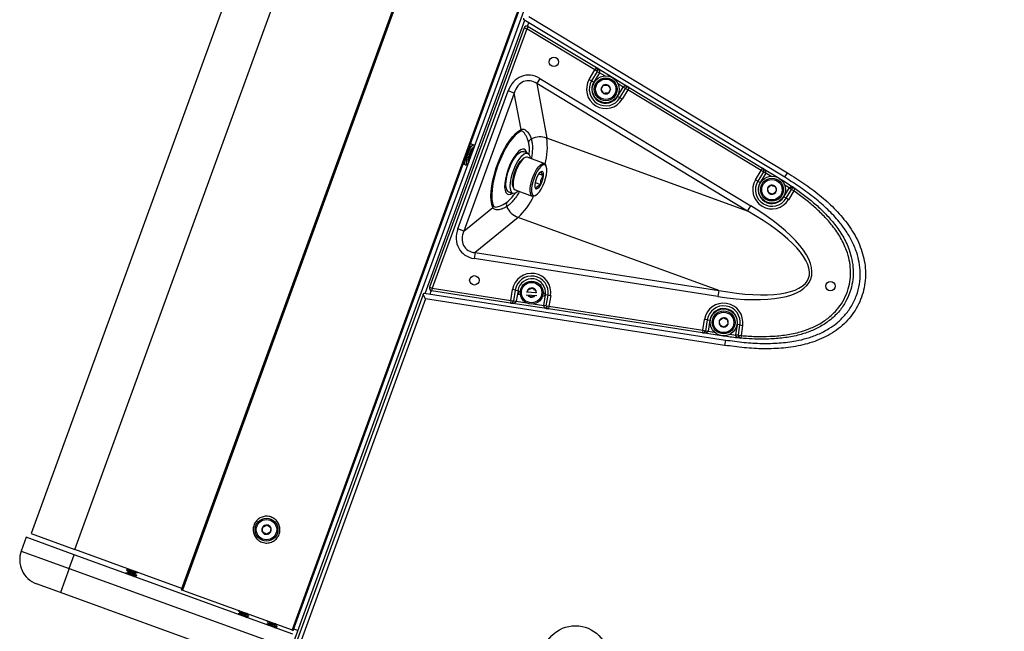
# Model space of a CAD drawing. Header units: inches. Extents: x 0.2 to 16.8, y 0.1 to 10.9.
# Tile 46 of 76: x 7.697 to 8.731, y 8.166 to 8.809. Entities that reach past the tile are written whole.
import ezdxf

# ---------------------------------------------------------------- set-up
doc = ezdxf.new("R2010")
doc.units = ezdxf.units.IN
doc.header["$MEASUREMENT"] = 0

msp = doc.modelspace()

# ---------------------------------------------------------------- linework, layer by layer
at = {"color": 7, "linetype": 'Continuous', "lineweight": 25}
for p, q in [((8.4435, 10.286), (7.7094, 8.269)), ((7.7552, 8.2523), (8.4893, 10.2693)), ((8.6022, 10.2298), (7.867, 8.21)), ((8.6034, 10.2293), (7.8682, 8.2096)), ((7.9824, 8.1475), (8.7307, 10.2035)), ((8.7185, 10.1874), (7.9833, 8.1677)), ((7.9845, 8.1673), (8.7197, 10.187)), ((8.1229, 8.5212), (8.2274, 8.8083)), ((8.2265, 8.8088), (8.2265, 8.8105)), ((8.5003, 8.6432), (8.2265, 8.8088)), ((8.2305, 8.8019), (8.2318, 8.8056)), ((8.2316, 8.8123), (8.5032, 8.648)), ((8.2268, 8.8003), (8.1276, 8.5277)), ((8.2295, 8.7993), (8.1303, 8.5267)), ((8.2268, 8.8003), (8.2295, 8.7993)), ((8.2309, 8.8017), (8.2295, 8.7993)), ((8.3012, 8.756), (8.2295, 8.7993)), ((8.2309, 8.8017), (8.3026, 8.7584)), ((8.2952, 8.7461), (8.3012, 8.756)), ((8.3036, 8.7545), (8.2976, 8.7447)), ((8.306, 8.7531), (8.3, 8.7432)), ((8.3026, 8.7584), (8.3012, 8.756)), ((8.3036, 8.7545), (8.3012, 8.756)), ((8.3026, 8.7584), (8.3371, 8.7375)), ((8.3036, 8.7545), (8.306, 8.7531)), ((8.3115, 8.7497), (8.306, 8.7531)), ((8.2432, 8.7471), (8.24, 8.7417)), ((8.4614, 8.6078), (8.24, 8.7417)), ((8.24, 8.7417), (8.2507, 8.6845)), ((8.2432, 8.7471), (8.4647, 8.6132)), ((8.2952, 8.7461), (8.2976, 8.7447)), ((8.2976, 8.7447), (8.3, 8.7432)), ((8.3309, 8.738), (8.3254, 8.7413)), ((8.1574, 8.5891), (8.2102, 8.734)), ((8.2165, 8.7317), (8.1637, 8.5868)), ((8.2165, 8.7317), (8.2102, 8.734)), ((8.2237, 8.6934), (8.2165, 8.7317)), ((8.3249, 8.7282), (8.3309, 8.738)), ((8.3273, 8.7267), (8.3333, 8.7365)), ((8.3357, 8.7351), (8.3297, 8.7253)), ((8.3333, 8.7365), (8.3309, 8.738)), ((8.3357, 8.7351), (8.3333, 8.7365)), ((8.3371, 8.7375), (8.3357, 8.7351)), ((8.4756, 8.6504), (8.3357, 8.7351)), ((8.3371, 8.7375), (8.477, 8.6529)), ((8.3273, 8.7267), (8.3249, 8.7282)), ((8.3297, 8.7253), (8.3273, 8.7267)), ((8.4614, 8.6078), (8.2507, 8.6845)), ((8.1718, 8.6779), (8.1715, 8.678)), ((8.1743, 8.677), (8.174, 8.6771)), ((8.2305, 8.6685), (8.226, 8.6702)), ((8.2274, 8.6638), (8.2262, 8.6632)), ((8.2479, 8.6577), (8.23, 8.6642)), ((8.1629, 8.6572), (8.1629, 8.6572)), ((8.1651, 8.6564), (8.1654, 8.6563)), ((8.2455, 8.6494), (8.2438, 8.6485)), ((8.2501, 8.6545), (8.2496, 8.6557)), ((8.4697, 8.6406), (8.4756, 8.6504)), ((8.478, 8.649), (8.4721, 8.6392)), ((8.477, 8.6529), (8.4756, 8.6504)), ((8.478, 8.649), (8.4756, 8.6504)), ((8.477, 8.6529), (8.4943, 8.6424)), ((8.478, 8.649), (8.4804, 8.6475)), ((8.2385, 8.6379), (8.2443, 8.6358)), ((8.2423, 8.6468), (8.2472, 8.645)), ((8.4697, 8.6406), (8.4721, 8.6392)), ((8.4721, 8.6392), (8.4745, 8.6377)), ((8.4804, 8.6475), (8.4745, 8.6377)), ((8.4859, 8.6442), (8.4804, 8.6475)), ((8.4942, 8.6422), (8.4943, 8.6424)), ((8.5003, 8.6432), (8.5032, 8.648)), ((8.2106, 8.6279), (8.2151, 8.6263)), ((8.2153, 8.6331), (8.2158, 8.6318)), ((8.2175, 8.6299), (8.2354, 8.6233)), ((8.4994, 8.6227), (8.505, 8.6319)), ((8.5051, 8.6322), (8.4995, 8.6358)), ((8.5018, 8.6212), (8.5074, 8.6305)), ((8.5098, 8.629), (8.5042, 8.6197)), ((8.5074, 8.6305), (8.505, 8.6319)), ((8.5075, 8.6306), (8.5051, 8.6322)), ((8.5098, 8.629), (8.5074, 8.6305)), ((8.5098, 8.629), (8.5114, 8.6313)), ((8.238, 8.6237), (8.2392, 8.6244)), ((8.5018, 8.6212), (8.4994, 8.6227)), ((8.5042, 8.6197), (8.5018, 8.6212)), ((8.1637, 8.5868), (8.1939, 8.6116)), ((8.4614, 8.6078), (8.4647, 8.6132)), ((8.2204, 8.601), (8.1753, 8.5641)), ((8.4311, 8.5244), (8.2204, 8.601)), ((8.1637, 8.5868), (8.1574, 8.5891)), ((8.1753, 8.5641), (8.1744, 8.5578)), ((8.4301, 8.5181), (8.1744, 8.5578)), ((8.1753, 8.5641), (8.4311, 8.5244)), ((8.1276, 8.5277), (8.1303, 8.5267)), ((8.1303, 8.5267), (8.1298, 8.5239)), ((8.1303, 8.5267), (8.213, 8.5138)), ((8.213, 8.5138), (8.2148, 8.5252)), ((8.2176, 8.5248), (8.2148, 8.5252)), ((8.2176, 8.5248), (8.2158, 8.5134)), ((8.2176, 8.5248), (8.2204, 8.5243)), ((8.2204, 8.5243), (8.2186, 8.513)), ((8.4311, 8.5244), (8.4301, 8.5181)), ((8.1208, 8.52), (7.9849, 8.1466)), ((8.1235, 8.5154), (7.9888, 8.1452)), ((8.1208, 8.52), (8.1219, 8.5214)), ((8.1235, 8.5154), (8.1208, 8.52)), ((8.1219, 8.5214), (8.4381, 8.4723)), ((8.4372, 8.4667), (8.1235, 8.5154)), ((8.1281, 8.5204), (8.1294, 8.524)), ((8.2126, 8.5111), (8.1298, 8.5239)), ((8.213, 8.5138), (8.2126, 8.5111)), ((8.213, 8.5138), (8.2158, 8.5134)), ((8.2207, 8.5231), (8.2205, 8.52)), ((8.223, 8.5198), (8.2205, 8.52)), ((8.2228, 8.5229), (8.2207, 8.5231)), ((8.2345, 8.519), (8.229, 8.5194)), ((8.2347, 8.5221), (8.2292, 8.5225)), ((8.24, 8.5186), (8.2345, 8.519)), ((8.2402, 8.5217), (8.2347, 8.5221)), ((8.2485, 8.518), (8.246, 8.5182)), ((8.2488, 8.5211), (8.2467, 8.5213)), ((8.2474, 8.5085), (8.2491, 8.5199)), ((8.2485, 8.518), (8.2488, 8.5211)), ((8.2519, 8.5194), (8.2491, 8.5199)), ((8.2501, 8.5081), (8.2519, 8.5194)), ((8.2519, 8.5194), (8.2547, 8.519)), ((8.2547, 8.519), (8.2529, 8.5077)), ((8.2525, 8.5049), (8.2126, 8.5111)), ((8.2158, 8.5134), (8.2186, 8.513)), ((8.2186, 8.513), (8.2297, 8.5113)), ((8.2363, 8.5102), (8.2474, 8.5085)), ((8.2501, 8.5081), (8.2474, 8.5085)), ((8.2501, 8.5081), (8.2529, 8.5077)), ((8.2529, 8.5077), (8.2525, 8.5049)), ((8.4141, 8.4798), (8.2525, 8.5049)), ((8.2529, 8.5077), (8.4145, 8.4826)), ((8.4145, 8.4826), (8.4162, 8.4939)), ((8.419, 8.4935), (8.4162, 8.4939)), ((8.419, 8.4935), (8.4173, 8.4821)), ((8.419, 8.4935), (8.4218, 8.493)), ((8.4218, 8.493), (8.42, 8.4817)), ((8.4489, 8.4779), (8.4506, 8.4886)), ((8.4533, 8.4881), (8.4506, 8.4886)), ((8.4517, 8.4774), (8.4533, 8.4881)), ((8.4533, 8.4881), (8.4561, 8.4877)), ((8.4561, 8.4877), (8.4545, 8.477)), ((8.4145, 8.4826), (8.4141, 8.4798)), ((8.434, 8.4767), (8.4141, 8.4798)), ((8.4145, 8.4826), (8.4173, 8.4821)), ((8.4173, 8.4821), (8.42, 8.4817)), ((8.42, 8.4817), (8.4264, 8.4807)), ((8.434, 8.4769), (8.434, 8.4767)), ((8.4426, 8.4784), (8.4489, 8.4775)), ((8.4517, 8.4774), (8.4489, 8.4779)), ((8.4517, 8.4773), (8.4489, 8.4775)), ((8.4517, 8.4774), (8.4545, 8.477)), ((8.4545, 8.477), (8.4542, 8.4742)), ((8.4381, 8.4723), (8.4372, 8.4667)), ((8.4409, 8.471), (8.4408, 8.4719)), ((7.7094, 8.269), (7.7552, 8.2523)), ((7.7044, 8.2651), (7.6991, 8.2506)), ((7.7547, 8.2468), (7.7044, 8.2651)), ((7.6991, 8.2506), (7.7494, 8.2323)), ((7.7494, 8.2323), (7.7547, 8.2468)), ((7.9841, 8.1633), (7.7547, 8.2468)), ((7.8675, 8.2114), (7.7552, 8.2523)), ((7.7494, 8.2323), (7.7403, 8.2071)), ((7.7494, 8.2323), (7.9789, 8.1488)), ((7.8085, 8.2272), (7.8085, 8.2272)), ((7.8099, 8.2309), (7.8097, 8.2304)), ((7.8113, 8.2285), (7.811, 8.2277)), ((7.8124, 8.2315), (7.8123, 8.2314)), ((7.8186, 8.2269), (7.8189, 8.2278)), ((7.82, 8.2246), (7.8202, 8.225)), ((7.7403, 8.2071), (7.7151, 8.2163)), ((7.8175, 8.2239), (7.8176, 8.2241)), ((7.9676, 8.1244), (7.7403, 8.2071)), ((7.867, 8.21), (7.8682, 8.2096)), ((7.8682, 8.2096), (7.9833, 8.1677)), ((7.926, 8.1844), (7.926, 8.1844)), ((7.9273, 8.1881), (7.9271, 8.1877)), ((7.9287, 8.1858), (7.9284, 8.1849)), ((7.9361, 8.1842), (7.9363, 8.1848)), ((7.9349, 8.1812), (7.935, 8.1813)), ((7.9375, 8.1818), (7.9376, 8.1823)), ((7.956, 8.1735), (7.956, 8.1735)), ((7.9574, 8.1772), (7.9572, 8.1768)), ((7.9588, 8.1749), (7.9585, 8.174)), ((7.9661, 8.1733), (7.9663, 8.1739)), ((7.965, 8.1702), (7.9651, 8.1704)), ((7.9675, 8.1709), (7.9677, 8.1714)), ((7.9833, 8.1677), (7.9845, 8.1673)), ((7.9895, 8.167), (7.985, 8.1686))]:
    msp.add_line(p, q, dxfattribs=at)
at = {"color": 7, "linetype": 'Continuous', "lineweight": 25, "flags": 128}
for points in [[(8.1939, 8.6116), (8.1928, 8.6147), (8.1921, 8.6187), (8.1919, 8.6233), (8.1921, 8.6285), (8.1928, 8.6342), (8.194, 8.6403), (8.1956, 8.6466), (8.1975, 8.653), (8.1998, 8.6593), (8.2024, 8.6655), (8.2053, 8.6714), (8.2083, 8.6768), (8.2114, 8.6816), (8.2146, 8.6857), (8.2178, 8.6891), (8.2208, 8.6917), (8.2237, 8.6934)], [(8.2235, 8.6918), (8.2206, 8.6901), (8.2174, 8.6874), (8.2142, 8.6838), (8.2109, 8.6794), (8.2077, 8.6742), (8.2047, 8.6685), (8.2019, 8.6624), (8.1993, 8.6559), (8.1971, 8.6494), (8.1954, 8.6428), (8.194, 8.6365), (8.1932, 8.6305), (8.1928, 8.625), (8.193, 8.6202), (8.1936, 8.6161), (8.1948, 8.6129)], [(8.227, 8.6728), (8.2251, 8.6729), (8.223, 8.672), (8.2208, 8.6702), (8.2184, 8.6676), (8.216, 8.6641), (8.2137, 8.6601), (8.2116, 8.6556), (8.2097, 8.6508), (8.2083, 8.6459), (8.2072, 8.6412), (8.2066, 8.6368), (8.2064, 8.6329), (8.2068, 8.6297), (8.2076, 8.6272), (8.2089, 8.6257), (8.2105, 8.6251), (8.2125, 8.6254), (8.2143, 8.6265)], [(8.208, 8.6322), (8.2077, 8.6355), (8.208, 8.6393), (8.2087, 8.6436), (8.2099, 8.6482), (8.2115, 8.6528), (8.2134, 8.6572), (8.2155, 8.6612), (8.2177, 8.6647), (8.22, 8.6674), (8.2222, 8.6693), (8.2242, 8.6702), (8.226, 8.6702), (8.226, 8.6702)], [(8.2125, 8.6306), (8.2122, 8.6338), (8.2125, 8.6377), (8.2132, 8.642), (8.2144, 8.6465), (8.2159, 8.6511), (8.2178, 8.6555), (8.22, 8.6596), (8.2222, 8.6631), (8.2245, 8.6658), (8.2267, 8.6677), (8.2287, 8.6686), (8.2304, 8.6685), (8.2318, 8.6675), (8.2328, 8.6655), (8.2332, 8.663)], [(8.2153, 8.6331), (8.2153, 8.6331), (8.2148, 8.6354), (8.2147, 8.6383), (8.2152, 8.6418), (8.216, 8.6457), (8.2173, 8.6496), (8.2189, 8.6534), (8.2207, 8.6568), (8.2226, 8.6597), (8.2246, 8.6619), (8.2262, 8.6632)], [(8.23, 8.6642), (8.2294, 8.6643), (8.2278, 8.664), (8.2259, 8.6628), (8.224, 8.6606), (8.222, 8.6578), (8.2201, 8.6544), (8.2184, 8.6506), (8.217, 8.6466), (8.216, 8.6426), (8.2153, 8.6389), (8.2152, 8.6356), (8.2155, 8.6329), (8.2162, 8.631), (8.2173, 8.6299), (8.2175, 8.6299)], [(8.238, 8.6237), (8.2368, 8.6233), (8.2353, 8.6234), (8.2341, 8.6244), (8.2334, 8.6264), (8.2331, 8.629), (8.2333, 8.6323), (8.2339, 8.6361), (8.2349, 8.6401), (8.2363, 8.6441), (8.238, 8.6479), (8.2399, 8.6513), (8.2419, 8.6541), (8.2439, 8.6562), (8.2457, 8.6575), (8.2473, 8.6578), (8.2487, 8.6572), (8.2496, 8.6557), (8.2496, 8.6557)], [(8.2501, 8.6545), (8.2492, 8.6559), (8.2479, 8.6564), (8.2462, 8.656), (8.2444, 8.6547), (8.2425, 8.6525), (8.2406, 8.6496), (8.2388, 8.6461), (8.2372, 8.6423), (8.2359, 8.6384), (8.235, 8.6346), (8.2346, 8.6311), (8.2347, 8.6281), (8.2352, 8.6259), (8.2361, 8.6244), (8.2374, 8.6239), (8.239, 8.6243), (8.2409, 8.6257), (8.2428, 8.6278), (8.2447, 8.6307), (8.2465, 8.6342), (8.2481, 8.638), (8.2494, 8.6419), (8.2502, 8.6457), (8.2507, 8.6492), (8.2506, 8.6522), (8.2501, 8.6545)], [(8.2472, 8.645), (8.2472, 8.646), (8.2472, 8.6469), (8.2471, 8.6476), (8.2469, 8.6483), (8.2466, 8.6488), (8.2463, 8.6491), (8.2459, 8.6493), (8.2455, 8.6494)], [(8.2207, 8.6287), (8.2199, 8.6279), (8.2178, 8.6265), (8.2159, 8.6261), (8.2144, 8.6267), (8.2132, 8.6282), (8.2125, 8.6306)], [(8.2381, 8.6353), (8.2381, 8.6344), (8.2381, 8.6335), (8.2382, 8.6327), (8.2384, 8.6321), (8.2387, 8.6316), (8.239, 8.6312), (8.2394, 8.631), (8.2398, 8.6309)]]:
    msp.add_lwpolyline(points, dxfattribs=at)
at = {"color": 7, "linetype": 'Continuous', "lineweight": 25}
for centre, radius in [((8.2581, 8.7644), 0.00493), ((8.3125, 8.7357), 0.0141), ((8.3125, 8.7357), 0.012), ((8.3125, 8.7357), 0.0107), ((8.4869, 8.6302), 0.0141), ((8.4869, 8.6302), 0.012), ((8.4869, 8.6302), 0.0107), ((8.1746, 8.535), 0.00493), ((8.2347, 8.5221), 0.012), ((8.2347, 8.5221), 0.0107), ((8.5482, 8.5289), 0.00493), ((8.4362, 8.4908), 0.0141), ((8.4362, 8.4908), 0.012), ((8.4362, 8.4908), 0.0107), ((7.9565, 8.2731), 0.012), ((7.9565, 8.2731), 0.0107), ((8.2806, 8.1375), 0.0347)]:
    msp.add_circle(centre, radius, dxfattribs=at)
for centre, radius, start, end in [((8.2295, 8.7993), 0.00281, 58.8298, 160), ((8.3012, 8.756), 0.00281, 328.8298, 58.8298), ((8.3125, 8.7357), 0.0202, 148.8298, 328.8298), ((8.3125, 8.7357), 0.0174, 148.8298, 328.8298), ((8.3125, 8.7357), 0.0146, 148.8298, 328.8298), ((8.3125, 8.7357), 0.00487, 121.7332, 181.7332), ((8.3125, 8.7357), 0.00487, 181.7332, 241.7332), ((8.3125, 8.7357), 0.00487, 61.7332, 121.7332), ((8.3125, 8.7357), 0.00487, 241.7332, 301.7332), ((8.3125, 8.7357), 0.00487, 1.7332, 61.7332), ((8.3125, 8.7357), 0.00487, 301.7332, 1.7332), ((8.3357, 8.7351), 0.00281, 58.8298, 148.8298), ((8.2293, 8.692), 0.00576, 166.4161, 181.5906), ((8.2367, 8.6785), 0.00543, 115.8973, 164.7288), ((8.2438, 8.6644), 0.0212, 70.9014, 116.3687), ((8.1774, 8.6756), 0.0738, 345.4164, 6.8879), ((8.2242, 8.668), 0.00558, 8.8172, 60.4999), ((8.2487, 8.6418), 0.00821, 113.0844, 160.587), ((8.4756, 8.6504), 0.00281, 328.8298, 58.8298), ((8.2637, 8.6326), 0.0257, 152.165, 173.7834), ((8.2216, 8.6478), 0.0257, 332.165, 353.7834), ((8.4869, 8.6302), 0.0202, 148.8298, 328.8298), ((8.4869, 8.6302), 0.0174, 148.8298, 328.8298), ((8.2129, 8.6322), 0.00489, 179.7374, 242.3611), ((8.2366, 8.6385), 0.00821, 293.0844, 340.587), ((8.4869, 8.6302), 0.0146, 148.8298, 328.8298), ((8.4869, 8.6302), 0.00487, 159.5019, 219.5019), ((8.4869, 8.6302), 0.00487, 99.5019, 159.5019), ((8.4869, 8.6302), 0.00487, 39.5019, 99.5019), ((8.4869, 8.6302), 0.00487, 279.5019, 339.5019), ((8.4869, 8.6302), 0.00487, 339.5019, 39.5019), ((8.5098, 8.629), 0.00562, 145.6741, 148.8298), ((8.5098, 8.629), 0.00281, 145.6741, 148.8298), ((8.5098, 8.629), 0.00281, 55.1126, 145.6741), ((8.1719, 8.6535), 0.0715, 312.7523, 334.9434), ((8.4869, 8.6302), 0.00487, 219.5019, 279.5019), ((8.1991, 8.609), 0.00576, 138.4094, 153.5839), ((8.2135, 8.6146), 0.00543, 155.2712, 204.1027), ((8.228, 8.6209), 0.0212, 203.6313, 249.0986), ((8.2347, 8.5221), 0.0202, 351.1702, 171.1702), ((8.2347, 8.5221), 0.0174, 351.1702, 171.1702), ((8.2347, 8.5221), 0.0146, 351.1702, 171.1702), ((8.1303, 8.5267), 0.00281, 160, 261.1702), ((8.2347, 8.5221), 0.00487, 145.31, 176.0045), ((8.2347, 8.5221), 0.00487, 85.31, 145.31), ((8.2347, 8.5221), 0.00487, 25.31, 85.31), ((8.2347, 8.5221), 0.00487, 356.0045, 25.31), ((8.2347, 8.5221), 0.00487, 215.4308, 265.31), ((8.2347, 8.5221), 0.00487, 265.31, 316.5782), ((8.213, 8.5138), 0.00281, 261.1702, 351.1702), ((8.2529, 8.5077), 0.00281, 171.1702, 261.1702), ((8.4362, 8.4908), 0.0202, 351.1702, 171.1702), ((8.4362, 8.4908), 0.0174, 351.1702, 171.1702), ((8.4362, 8.4908), 0.0146, 351.1702, 171.1702), ((8.4362, 8.4908), 0.00487, 93.7454, 153.7454), ((8.4362, 8.4908), 0.00487, 33.7454, 93.7454), ((8.4362, 8.4908), 0.00487, 333.7454, 33.7454), ((8.4362, 8.4908), 0.00487, 153.7454, 213.7454), ((8.4362, 8.4908), 0.00487, 213.7454, 273.7454), ((8.4362, 8.4908), 0.00487, 273.7454, 333.7454), ((8.4145, 8.4826), 0.00281, 261.1702, 351.1702), ((8.4545, 8.477), 0.00562, 171.1702, 174.3259), ((8.4545, 8.477), 0.00281, 174.3259, 264.8874), ((8.4545, 8.477), 0.00281, 171.1702, 174.3259), ((7.9565, 8.2731), 0.00487, 85.3406, 145.3406), ((7.9565, 8.2731), 0.00487, 25.3406, 85.3406), ((7.9565, 8.2731), 0.00487, 145.3406, 205.3406), ((7.9565, 8.2731), 0.00487, 205.3406, 265.3406), ((7.9565, 8.2731), 0.00487, 265.3406, 325.3406), ((7.9565, 8.2731), 0.00487, 325.3406, 25.3406), ((7.7243, 8.2415), 0.0268, 160, 250)]:
    msp.add_arc(centre, radius, start, end, dxfattribs=at)
for centre, major_axis, ratio, start_param, end_param in [((8.2334, 8.72), (-0.0057, 0.0302), 0.813798, 5.653952, 7.224749), ((8.3012, 8.756), (0.00481, -0.00291), 0.5, 0, 1.570796), ((8.2334, 8.72), (-0.0046, 0.0245), 0.716943, 5.653952, 7.224749), ((8.3357, 8.7351), (0.00481, -0.00291), 0.5, 1.570796, 3.141593), ((8.4756, 8.6504), (0.00481, -0.00291), 0.5, 0, 1.570796), ((8.3672, 8.5948), (-0.1604, 0.0584), 0.34202, 2.094395, 4.18879), ((8.3672, 8.5948), (0.1581, -0.0576), 0.304541, 5.235988, 7.330383), ((8.1842, 8.585), (0.0238, 0.0195), 0.813798, 2.200029, 3.770826), ((8.1842, 8.585), (0.0193, 0.0158), 0.716943, 2.200029, 3.770826), ((8.213, 8.5138), (0.00556, -0.00086), 0.5, 4.712389, 6.283185), ((8.2529, 8.5077), (0.00556, -0.00086), 0.5, 3.141593, 4.712389), ((8.4145, 8.4826), (0.00556, -0.00086), 0.5, 4.712389, 6.283185)]:
    msp.add_ellipse(centre, major_axis=major_axis, ratio=ratio, start_param=start_param, end_param=end_param, dxfattribs=at)
for points, knots in [([(8.3076, 8.7356), (8.3079, 8.7362), (8.3085, 8.7372), (8.3093, 8.7387), (8.3097, 8.7395), (8.3099, 8.7398)], [0, 0, 0, 0, 0.439117, 0.751367, 1, 1, 1, 1]), ([(8.3102, 8.7314), (8.3098, 8.732), (8.3092, 8.733), (8.3083, 8.7345), (8.3078, 8.7352), (8.3076, 8.7356)], [0, 0, 0, 0, 0.439117, 0.751367, 1, 1, 1, 1]), ([(8.3099, 8.7398), (8.3102, 8.7399), (8.311, 8.7399), (8.3124, 8.7399), (8.3138, 8.74), (8.3146, 8.74), (8.3148, 8.74)], [0, 0, 0, 0, 0.1809422, 0.5062926, 0.8439745, 1, 1, 1, 1]), ([(8.315, 8.7316), (8.3148, 8.7316), (8.3141, 8.7315), (8.3127, 8.7315), (8.3112, 8.7314), (8.3105, 8.7314), (8.3102, 8.7314)], [0, 0, 0, 0, 0.156025, 0.493707, 0.819058, 1, 1, 1, 1]), ([(8.3148, 8.74), (8.3152, 8.7394), (8.3158, 8.7384), (8.3167, 8.7369), (8.3172, 8.7362), (8.3174, 8.7358)], [0, 0, 0, 0, 0.439117, 0.751367, 1, 1, 1, 1]), ([(8.3174, 8.7358), (8.317, 8.7352), (8.3165, 8.7342), (8.3156, 8.7327), (8.3152, 8.7319), (8.315, 8.7316)], [0, 0, 0, 0, 0.4391165, 0.7513669, 1, 1, 1, 1]), ([(8.2315, 8.68), (8.2308, 8.6821), (8.2298, 8.6853), (8.2276, 8.6891), (8.2259, 8.6911), (8.2245, 8.6921), (8.2237, 8.6919), (8.2235, 8.6918)], [0, 0, 0, 0, 0.401308, 0.606716, 0.811574, 0.949127, 1, 1, 1, 1]), ([(8.2237, 8.6934), (8.224, 8.6935), (8.225, 8.6941), (8.2272, 8.6937), (8.23, 8.6916), (8.2327, 8.6879), (8.2338, 8.6849), (8.2344, 8.6834)], [0, 0, 0, 0, 0.0594395, 0.2061573, 0.4637777, 0.731593, 1, 1, 1, 1]), ([(8.232, 8.6668), (8.2322, 8.6683), (8.2325, 8.6717), (8.2323, 8.6762), (8.2318, 8.6787), (8.2315, 8.68)], [0, 0, 0, 0, 0.302545, 0.656358, 1, 1, 1, 1]), ([(8.2344, 8.6834), (8.2347, 8.682), (8.2354, 8.6793), (8.2356, 8.674), (8.2353, 8.6684), (8.2347, 8.6644), (8.2344, 8.6626)], [0, 0, 0, 0, 0.257471, 0.515851, 0.781935, 1, 1, 1, 1]), ([(8.1703, 8.6745), (8.1701, 8.6743), (8.1693, 8.6735), (8.168, 8.671), (8.1667, 8.6676), (8.1658, 8.664), (8.1658, 8.6621), (8.1657, 8.6611)], [0, 0, 0, 0, 0.110762, 0.335206, 0.55965, 0.789982, 1, 1, 1, 1]), ([(8.174, 8.6771), (8.174, 8.6771), (8.1736, 8.6775), (8.1724, 8.6769), (8.1705, 8.675), (8.1686, 8.6716), (8.167, 8.6675), (8.166, 8.6632), (8.1657, 8.6594), (8.1662, 8.6565), (8.1671, 8.6559), (8.1676, 8.6556)], [0, 0, 0, 0, 0.0074924, 0.1298107, 0.2571556, 0.3812496, 0.5053436, 0.6326884, 0.7550068, 0.8812496, 1, 1, 1, 1]), ([(8.1749, 8.6763), (8.1747, 8.6766), (8.1742, 8.6774), (8.1727, 8.6768), (8.1709, 8.6748), (8.1689, 8.6715), (8.1673, 8.6673), (8.1663, 8.663), (8.166, 8.6593), (8.1664, 8.6567), (8.1672, 8.6561), (8.1674, 8.6559)], [0, 0, 0, 0, 0.077812, 0.196608, 0.320286, 0.440806, 0.561327, 0.685004, 0.8038, 0.926408, 1, 1, 1, 1]), ([(8.1737, 8.6747), (8.1736, 8.6747), (8.173, 8.6746), (8.1718, 8.673), (8.1702, 8.6703), (8.1688, 8.6668), (8.168, 8.6632), (8.1678, 8.6601), (8.1681, 8.6589), (8.1683, 8.6583)], [0, 0, 0, 0, 0.053578, 0.2189106, 0.3800167, 0.5411228, 0.7064555, 0.8652532, 1, 1, 1, 1]), ([(8.1728, 8.6736), (8.1726, 8.6734), (8.1718, 8.6726), (8.1705, 8.6701), (8.1692, 8.6667), (8.1683, 8.6631), (8.1682, 8.6611), (8.1682, 8.6602)], [0, 0, 0, 0, 0.110762, 0.335206, 0.55965, 0.789982, 1, 1, 1, 1]), ([(8.1712, 8.6756), (8.1711, 8.6756), (8.1705, 8.6755), (8.1694, 8.6742), (8.1686, 8.6726), (8.1683, 8.672)], [0, 0, 0, 0, 0.165225, 0.67508, 1, 1, 1, 1]), ([(8.1745, 8.6754), (8.174, 8.675), (8.1729, 8.6739), (8.1711, 8.6707), (8.1695, 8.6666), (8.1684, 8.6623), (8.1683, 8.6599), (8.1683, 8.6588)], [0, 0, 0, 0, 0.174677, 0.382529, 0.59038, 0.803677, 1, 1, 1, 1]), ([(8.1743, 8.6747), (8.174, 8.6744), (8.173, 8.6735), (8.1714, 8.6705), (8.1698, 8.6665), (8.1688, 8.6624), (8.1687, 8.6602), (8.1687, 8.6592)], [0, 0, 0, 0, 0.121968, 0.352125, 0.582281, 0.818467, 1, 1, 1, 1]), ([(8.1715, 8.678), (8.1715, 8.678), (8.1712, 8.6783), (8.1707, 8.678), (8.1702, 8.6777)], [0, 0, 0, 0, 0.070474, 1, 1, 1, 1]), ([(8.1727, 8.6768), (8.1724, 8.6773), (8.1719, 8.6783), (8.1708, 8.6778), (8.1703, 8.6775)], [0, 0, 0, 0, 0.504902, 1, 1, 1, 1]), ([(8.1714, 8.6758), (8.1712, 8.6756), (8.1709, 8.6752), (8.1705, 8.6749), (8.1704, 8.6747)], [0, 0, 0, 0, 0.5001703, 1, 1, 1, 1]), ([(8.1739, 8.6749), (8.1737, 8.6747), (8.1733, 8.6743), (8.173, 8.674), (8.1728, 8.6738)], [0, 0, 0, 0, 0.50017, 1, 1, 1, 1]), ([(8.1636, 8.6591), (8.1636, 8.6586), (8.1638, 8.6571), (8.1646, 8.6567), (8.1651, 8.6565)], [0, 0, 0, 0, 0.359353, 1, 1, 1, 1]), ([(8.1638, 8.6597), (8.1639, 8.6589), (8.1641, 8.6572), (8.1652, 8.6561), (8.1662, 8.6564), (8.1666, 8.6565)], [0, 0, 0, 0, 0.317392, 0.73714, 1, 1, 1, 1]), ([(8.166, 8.6658), (8.1659, 8.6653), (8.1654, 8.6635), (8.1654, 8.661), (8.1655, 8.6591), (8.1659, 8.6587), (8.166, 8.6587)], [0, 0, 0, 0, 0.191112, 0.576348, 0.973961, 1, 1, 1, 1]), ([(8.1657, 8.6611), (8.1657, 8.6609), (8.1658, 8.6604), (8.1658, 8.6599), (8.1658, 8.6597)], [0, 0, 0, 0, 0.499953, 1, 1, 1, 1]), ([(8.1682, 8.6602), (8.1682, 8.66), (8.1682, 8.6595), (8.1683, 8.659), (8.1683, 8.6588)], [0, 0, 0, 0, 0.499953, 1, 1, 1, 1]), ([(8.1629, 8.6573), (8.1629, 8.6572), (8.1632, 8.6569), (8.1637, 8.6572), (8.1642, 8.6574)], [0, 0, 0, 0, 0.086567, 1, 1, 1, 1]), ([(8.2472, 8.645), (8.2469, 8.6453), (8.246, 8.6462), (8.245, 8.6476), (8.245, 8.6488), (8.2453, 8.6492), (8.2455, 8.6494)], [0, 0, 0, 0, 0.156025, 0.493707, 0.819058, 1, 1, 1, 1]), ([(8.2443, 8.6358), (8.2442, 8.6373), (8.2441, 8.6399), (8.2454, 8.643), (8.2466, 8.6444), (8.2472, 8.645)], [0, 0, 0, 0, 0.439128, 0.751376, 1, 1, 1, 1]), ([(8.5032, 8.648), (8.509, 8.6443), (8.5206, 8.637), (8.5371, 8.6246), (8.5524, 8.6109), (8.5638, 8.5979), (8.5716, 8.5865), (8.5767, 8.5775), (8.5807, 8.5679), (8.5835, 8.558), (8.5851, 8.5478), (8.5852, 8.5375), (8.5839, 8.5272), (8.5811, 8.5172), (8.5769, 8.5077), (8.5713, 8.4989), (8.5646, 8.491), (8.5568, 8.4841), (8.5482, 8.4783), (8.539, 8.4736), (8.5293, 8.4698), (8.516, 8.4661), (8.499, 8.4635), (8.4784, 8.4628), (8.4577, 8.4639), (8.444, 8.4658), (8.4372, 8.4667)], [0, 0, 0, 0, 0.062383, 0.124509, 0.18676, 0.249423, 0.28067, 0.312085, 0.343298, 0.374307, 0.405584, 0.436919, 0.467984, 0.499389, 0.530693, 0.562002, 0.593462, 0.624752, 0.656238, 0.687455, 0.718678, 0.75011, 0.812404, 0.874736, 0.937374, 1, 1, 1, 1]), ([(8.4381, 8.4723), (8.4446, 8.4714), (8.4573, 8.4696), (8.4761, 8.4685), (8.4944, 8.4689), (8.5102, 8.4708), (8.5238, 8.474), (8.5355, 8.4781), (8.5461, 8.4836), (8.5556, 8.4903), (8.5636, 8.4982), (8.5706, 8.5078), (8.5759, 8.5189), (8.579, 8.5307), (8.5798, 8.5426), (8.5787, 8.5538), (8.5758, 8.5651), (8.5712, 8.5761), (8.5649, 8.5868), (8.5565, 8.598), (8.5456, 8.6096), (8.5318, 8.6216), (8.5167, 8.6329), (8.5058, 8.6397), (8.5003, 8.6432)], [0, 0, 0, 0, 0.062397, 0.122248, 0.179831, 0.236087, 0.27379, 0.312702, 0.354011, 0.387389, 0.422972, 0.460809, 0.5, 0.539191, 0.577028, 0.612611, 0.645989, 0.687298, 0.72621, 0.763913, 0.820169, 0.877752, 0.937603, 1, 1, 1, 1]), ([(8.4943, 8.6424), (8.4959, 8.6414), (8.5017, 8.6379), (8.5073, 8.6341), (8.5114, 8.6313)], [0, 0, 0, 0, 0.276095, 1, 1, 1, 1]), ([(8.2219, 8.6283), (8.2209, 8.6265), (8.2186, 8.6228), (8.2152, 8.6184), (8.2118, 8.6148), (8.2096, 8.6132), (8.2085, 8.6124)], [0, 0, 0, 0, 0.2484119, 0.5135132, 0.7536701, 1, 1, 1, 1]), ([(8.2382, 8.633), (8.2384, 8.6326), (8.2388, 8.632), (8.2395, 8.6312), (8.2398, 8.6309)], [0, 0, 0, 0, 0.593246, 1, 1, 1, 1]), ([(8.2398, 8.6309), (8.2399, 8.6318), (8.2402, 8.6333), (8.2422, 8.6349), (8.2437, 8.6355), (8.2443, 8.6358)], [0, 0, 0, 0, 0.439128, 0.751376, 1, 1, 1, 1]), ([(8.5114, 8.6313), (8.5188, 8.6258), (8.5301, 8.6176), (8.5435, 8.6046), (8.5531, 8.5938), (8.5616, 8.5814), (8.5676, 8.5688), (8.571, 8.557), (8.5724, 8.5464), (8.572, 8.5357), (8.5698, 8.5249), (8.5655, 8.5141), (8.5589, 8.5038), (8.55, 8.4946), (8.5396, 8.4872), (8.528, 8.4815), (8.5176, 8.4781), (8.506, 8.4754), (8.4933, 8.4737), (8.4751, 8.4728), (8.4621, 8.4737), (8.4542, 8.4742)], [0, 0, 0, 0, 0.103921, 0.156932, 0.20991, 0.267124, 0.325701, 0.365295, 0.405748, 0.444937, 0.485217, 0.529334, 0.575113, 0.622707, 0.672016, 0.719066, 0.76708, 0.795725, 0.85307, 0.910967, 1, 1, 1, 1]), ([(8.4545, 8.477), (8.4595, 8.4766), (8.4695, 8.4759), (8.4847, 8.476), (8.5, 8.4772), (8.5141, 8.4799), (8.5268, 8.4841), (8.5379, 8.4895), (8.5481, 8.4967), (8.5565, 8.5053), (8.5629, 8.5153), (8.5671, 8.5255), (8.5692, 8.536), (8.5696, 8.5461), (8.5682, 8.5563), (8.565, 8.5677), (8.5592, 8.5799), (8.551, 8.5919), (8.5417, 8.6025), (8.5317, 8.612), (8.5211, 8.6209), (8.5136, 8.6263), (8.5098, 8.629)], [0, 0, 0, 0, 0.05818, 0.116342, 0.176073, 0.23574, 0.282706, 0.330513, 0.37756, 0.426178, 0.469531, 0.514491, 0.553005, 0.592615, 0.631707, 0.67171, 0.72871, 0.787315, 0.839823, 0.892363, 0.946175, 1, 1, 1, 1]), ([(8.4824, 8.6319), (8.4829, 8.6323), (8.4838, 8.6331), (8.4851, 8.6342), (8.4858, 8.6347), (8.4861, 8.635)], [0, 0, 0, 0, 0.439117, 0.751367, 1, 1, 1, 1]), ([(8.4832, 8.6271), (8.483, 8.6278), (8.4828, 8.629), (8.4826, 8.6307), (8.4824, 8.6315), (8.4824, 8.6319)], [0, 0, 0, 0, 0.439117, 0.751367, 1, 1, 1, 1]), ([(8.4861, 8.635), (8.4864, 8.6349), (8.4871, 8.6346), (8.4884, 8.6341), (8.4897, 8.6336), (8.4904, 8.6334), (8.4907, 8.6333)], [0, 0, 0, 0, 0.180942, 0.506293, 0.843975, 1, 1, 1, 1]), ([(8.4915, 8.6285), (8.4909, 8.628), (8.49, 8.6273), (8.4887, 8.6262), (8.488, 8.6256), (8.4877, 8.6254)], [0, 0, 0, 0, 0.439117, 0.751367, 1, 1, 1, 1]), ([(8.4907, 8.6333), (8.4908, 8.6326), (8.491, 8.6314), (8.4913, 8.6297), (8.4914, 8.6289), (8.4915, 8.6285)], [0, 0, 0, 0, 0.439117, 0.751367, 1, 1, 1, 1]), ([(8.5051, 8.6322), (8.5053, 8.6323), (8.5054, 8.6325), (8.5059, 8.6328), (8.5067, 8.633), (8.5081, 8.6329), (8.5097, 8.6323), (8.5109, 8.6317), (8.5114, 8.6313), (8.5114, 8.6313)], [0, 0, 0, 0, 0.064585, 0.105024, 0.223781, 0.416596, 0.711019, 0.996569, 1, 1, 1, 1]), ([(8.2085, 8.6168), (8.2104, 8.6185), (8.2134, 8.621), (8.2164, 8.625), (8.2175, 8.6267), (8.2175, 8.6268)], [0, 0, 0, 0, 0.639067, 0.9772, 1, 1, 1, 1]), ([(8.4877, 8.6254), (8.4875, 8.6255), (8.4868, 8.6257), (8.4855, 8.6262), (8.4841, 8.6267), (8.4834, 8.627), (8.4832, 8.6271)], [0, 0, 0, 0, 0.1560255, 0.4937074, 0.8190578, 1, 1, 1, 1]), ([(8.2085, 8.6124), (8.2072, 8.6116), (8.2046, 8.6101), (8.2008, 8.6091), (8.1976, 8.609), (8.1951, 8.6095), (8.1943, 8.611), (8.1939, 8.6116)], [0, 0, 0, 0, 0.2510957, 0.5056623, 0.68318, 0.8652544, 1, 1, 1, 1]), ([(8.1948, 8.6129), (8.1952, 8.6126), (8.1961, 8.6118), (8.1984, 8.6121), (8.2027, 8.6132), (8.206, 8.6153), (8.2085, 8.6168)], [0, 0, 0, 0, 0.120058, 0.296893, 0.477846, 1, 1, 1, 1]), ([(8.2305, 8.5224), (8.2306, 8.5228), (8.2306, 8.5237), (8.2307, 8.5245), (8.2307, 8.5249)], [0, 0, 0, 0, 0.512737, 1, 1, 1, 1]), ([(8.2307, 8.5249), (8.2314, 8.5252), (8.2324, 8.5257), (8.234, 8.5264), (8.2348, 8.5268), (8.2351, 8.5269)], [0, 0, 0, 0, 0.4391165, 0.7513669, 1, 1, 1, 1]), ([(8.2351, 8.5269), (8.2354, 8.5268), (8.236, 8.5263), (8.2372, 8.5255), (8.2383, 8.5247), (8.2389, 8.5243), (8.2391, 8.5242)], [0, 0, 0, 0, 0.180942, 0.506293, 0.843975, 1, 1, 1, 1]), ([(8.2391, 8.5242), (8.2391, 8.5235), (8.239, 8.5227), (8.239, 8.5219), (8.2389, 8.5218)], [0, 0, 0, 0, 0.8966408, 1, 1, 1, 1]), ([(8.2343, 8.5172), (8.2341, 8.5174), (8.2335, 8.5178), (8.2325, 8.5185), (8.2318, 8.519), (8.2315, 8.5192)], [0, 0, 0, 0, 0.21988, 0.69576, 1, 1, 1, 1]), ([(8.2376, 8.5188), (8.2374, 8.5187), (8.2366, 8.5183), (8.2355, 8.5178), (8.2347, 8.5174), (8.2343, 8.5172)], [0, 0, 0, 0, 0.246392, 0.665935, 1, 1, 1, 1]), ([(8.4318, 8.493), (8.4324, 8.4933), (8.4334, 8.494), (8.4348, 8.495), (8.4355, 8.4954), (8.4359, 8.4957)], [0, 0, 0, 0, 0.439117, 0.751367, 1, 1, 1, 1]), ([(8.4359, 8.4957), (8.4361, 8.4955), (8.4368, 8.4952), (8.4381, 8.4946), (8.4393, 8.4939), (8.44, 8.4936), (8.4402, 8.4935)], [0, 0, 0, 0, 0.180942, 0.506293, 0.843975, 1, 1, 1, 1]), ([(8.4402, 8.4935), (8.4403, 8.4928), (8.4404, 8.4916), (8.4405, 8.4899), (8.4405, 8.489), (8.4406, 8.4886)], [0, 0, 0, 0, 0.4391165, 0.7513669, 1, 1, 1, 1]), ([(8.4321, 8.4881), (8.4321, 8.4888), (8.432, 8.49), (8.4319, 8.4917), (8.4318, 8.4926), (8.4318, 8.493)], [0, 0, 0, 0, 0.439117, 0.751367, 1, 1, 1, 1]), ([(8.4365, 8.4859), (8.4363, 8.486), (8.4356, 8.4864), (8.4344, 8.487), (8.4331, 8.4876), (8.4324, 8.488), (8.4321, 8.4881)], [0, 0, 0, 0, 0.156025, 0.493707, 0.819058, 1, 1, 1, 1]), ([(8.4406, 8.4886), (8.44, 8.4883), (8.439, 8.4876), (8.4375, 8.4866), (8.4368, 8.4861), (8.4365, 8.4859)], [0, 0, 0, 0, 0.439117, 0.751367, 1, 1, 1, 1]), ([(8.4542, 8.4742), (8.4523, 8.4744), (8.4456, 8.475), (8.4389, 8.476), (8.434, 8.4767)], [0, 0, 0, 0, 0.276097, 1, 1, 1, 1]), ([(8.4542, 8.4742), (8.4542, 8.4742), (8.4536, 8.4742), (8.4523, 8.4745), (8.4507, 8.4751), (8.4495, 8.4759), (8.449, 8.4766), (8.4489, 8.4771), (8.4489, 8.4774), (8.4489, 8.4775)], [0, 0, 0, 0, 0.0034311, 0.2889811, 0.583404, 0.7762187, 0.8949764, 0.9354153, 1, 1, 1, 1]), ([(7.9517, 8.2599), (7.9503, 8.2606), (7.9474, 8.262), (7.9443, 8.2657), (7.9425, 8.2702), (7.9423, 8.275), (7.9437, 8.2796), (7.9466, 8.2834), (7.9506, 8.2862), (7.9552, 8.2874), (7.96, 8.2871), (7.9644, 8.2851), (7.9679, 8.2818), (7.9702, 8.2776), (7.9709, 8.2728), (7.97, 8.2681), (7.9675, 8.264), (7.9639, 8.2608), (7.9594, 8.2591), (7.9552, 8.2589), (7.9527, 8.2597), (7.9517, 8.2599)], [0, 0, 0, 0, 0.05368, 0.10736, 0.161048, 0.214741, 0.268425, 0.3221, 0.375781, 0.429472, 0.483163, 0.536843, 0.590518, 0.644203, 0.697895, 0.751583, 0.80526, 0.858938, 0.912626, 0.966319, 1, 1, 1, 1]), ([(7.9525, 8.2759), (7.9528, 8.276), (7.9534, 8.2763), (7.9547, 8.2769), (7.956, 8.2775), (7.9567, 8.2779), (7.9569, 8.278)], [0, 0, 0, 0, 0.156025, 0.493707, 0.819058, 1, 1, 1, 1]), ([(7.9569, 8.278), (7.9575, 8.2776), (7.9585, 8.2769), (7.9599, 8.2759), (7.9606, 8.2754), (7.9609, 8.2752)], [0, 0, 0, 0, 0.439117, 0.751367, 1, 1, 1, 1]), ([(7.9521, 8.2711), (7.9522, 8.2718), (7.9523, 8.2729), (7.9524, 8.2747), (7.9525, 8.2755), (7.9525, 8.2759)], [0, 0, 0, 0, 0.439117, 0.751367, 1, 1, 1, 1]), ([(7.9562, 8.2683), (7.9556, 8.2687), (7.9546, 8.2694), (7.9532, 8.2704), (7.9525, 8.2708), (7.9521, 8.2711)], [0, 0, 0, 0, 0.439117, 0.751367, 1, 1, 1, 1]), ([(7.9606, 8.2704), (7.9603, 8.2703), (7.9596, 8.2699), (7.9583, 8.2693), (7.957, 8.2687), (7.9564, 8.2684), (7.9562, 8.2683)], [0, 0, 0, 0, 0.180942, 0.506293, 0.843975, 1, 1, 1, 1]), ([(7.9609, 8.2752), (7.9609, 8.2745), (7.9608, 8.2733), (7.9607, 8.2716), (7.9606, 8.2708), (7.9606, 8.2704)], [0, 0, 0, 0, 0.439117, 0.751367, 1, 1, 1, 1]), ([(7.82, 8.2253), (7.8201, 8.2252), (7.8204, 8.225), (7.8199, 8.2249), (7.8187, 8.2251), (7.8168, 8.2255), (7.8146, 8.226), (7.8124, 8.2266), (7.8104, 8.2271), (7.809, 8.2273), (7.8084, 8.2273), (7.8085, 8.2272), (7.8086, 8.2272)], [0, 0, 0, 0, 0.0512701, 0.1692925, 0.2873148, 0.4015944, 0.5206694, 0.6366417, 0.7526139, 0.8716889, 0.9859685, 1, 1, 1, 1]), ([(7.8112, 8.2277), (7.8107, 8.2276), (7.8099, 8.2275), (7.8091, 8.2273), (7.8086, 8.2273)], [0, 0, 0, 0, 0.498184, 1, 1, 1, 1]), ([(7.8212, 8.2283), (7.8211, 8.2282), (7.821, 8.2282), (7.8199, 8.2283), (7.818, 8.2288), (7.8158, 8.2293), (7.8135, 8.2299), (7.8116, 8.2303), (7.8102, 8.2305), (7.8096, 8.2306), (7.8098, 8.2303), (7.8099, 8.2303)], [0, 0, 0, 0, 0.05346, 0.179728, 0.301992, 0.429386, 0.55346, 0.677535, 0.804929, 0.927193, 1, 1, 1, 1]), ([(7.8191, 8.229), (7.8188, 8.2291), (7.8179, 8.2293), (7.816, 8.2298), (7.8137, 8.2303), (7.8117, 8.2308), (7.8104, 8.231), (7.8098, 8.231), (7.8099, 8.2309), (7.8099, 8.2309)], [0, 0, 0, 0, 0.08767, 0.269212, 0.446023, 0.622835, 0.804377, 0.978608, 1, 1, 1, 1]), ([(7.8098, 8.2303), (7.81, 8.23), (7.8105, 8.2294), (7.811, 8.2287), (7.8113, 8.2285)], [0, 0, 0, 0, 0.5413415, 1, 1, 1, 1]), ([(7.8125, 8.2314), (7.8121, 8.2314), (7.8112, 8.2312), (7.8104, 8.2311), (7.81, 8.231)], [0, 0, 0, 0, 0.4901818, 1, 1, 1, 1]), ([(7.82, 8.2246), (7.8199, 8.2245), (7.8198, 8.2244), (7.8185, 8.2246), (7.8167, 8.225), (7.8144, 8.2256), (7.8122, 8.2261), (7.8107, 8.2265), (7.8102, 8.2266), (7.8102, 8.2266)], [0, 0, 0, 0, 0.14846, 0.316951, 0.480099, 0.650093, 0.815658, 0.981222, 1, 1, 1, 1]), ([(7.8186, 8.227), (7.8185, 8.2269), (7.8184, 8.2268), (7.8176, 8.2268), (7.8164, 8.227), (7.8149, 8.2272), (7.8135, 8.2275), (7.8122, 8.2277), (7.8114, 8.2278), (7.8112, 8.2277), (7.8112, 8.2277)], [0, 0, 0, 0, 0.121597, 0.259601, 0.393083, 0.532362, 0.667887, 0.803413, 0.942692, 1, 1, 1, 1]), ([(7.8187, 8.2278), (7.8187, 8.2278), (7.8186, 8.2277), (7.8179, 8.2277), (7.8167, 8.2279), (7.8153, 8.2282), (7.8138, 8.2284), (7.8125, 8.2287), (7.8117, 8.2287), (7.8113, 8.2287), (7.8113, 8.2285), (7.8113, 8.2285)], [0, 0, 0, 0, 0.023628, 0.162397, 0.29662, 0.436672, 0.57295, 0.709227, 0.849279, 0.983502, 1, 1, 1, 1]), ([(7.8174, 8.224), (7.8178, 8.2241), (7.8186, 8.2243), (7.8195, 8.2244), (7.8199, 8.2245)], [0, 0, 0, 0, 0.4974468, 1, 1, 1, 1]), ([(7.8201, 8.2252), (7.8198, 8.2255), (7.8193, 8.2261), (7.8189, 8.2267), (7.8186, 8.227)], [0, 0, 0, 0, 0.548015, 1, 1, 1, 1]), ([(7.8187, 8.2278), (7.8192, 8.2278), (7.82, 8.228), (7.8208, 8.2282), (7.8213, 8.2282)], [0, 0, 0, 0, 0.497447, 1, 1, 1, 1]), ([(7.9375, 8.1825), (7.9375, 8.1824), (7.9378, 8.1822), (7.9373, 8.1822), (7.9361, 8.1823), (7.9343, 8.1828), (7.9321, 8.1833), (7.9298, 8.1839), (7.9278, 8.1843), (7.9265, 8.1845), (7.9259, 8.1846), (7.926, 8.1844), (7.926, 8.1844)], [0, 0, 0, 0, 0.05127, 0.169292, 0.287315, 0.401594, 0.520669, 0.636642, 0.752614, 0.871689, 0.985968, 1, 1, 1, 1]), ([(7.9286, 8.185), (7.9282, 8.1849), (7.9273, 8.1847), (7.9265, 8.1846), (7.9261, 8.1845)], [0, 0, 0, 0, 0.498184, 1, 1, 1, 1]), ([(7.9286, 8.1876), (7.9283, 8.1877), (7.9275, 8.1878), (7.927, 8.1878), (7.9272, 8.1876), (7.9273, 8.1875)], [0, 0, 0, 0, 0.282232, 0.732104, 1, 1, 1, 1]), ([(7.9272, 8.1876), (7.9275, 8.1872), (7.928, 8.1866), (7.9285, 8.186), (7.9287, 8.1857)], [0, 0, 0, 0, 0.541342, 1, 1, 1, 1]), ([(7.9374, 8.1818), (7.9374, 8.1818), (7.9372, 8.1817), (7.936, 8.1819), (7.9341, 8.1823), (7.9319, 8.1828), (7.9297, 8.1834), (7.9282, 8.1838), (7.9277, 8.1838), (7.9276, 8.1838)], [0, 0, 0, 0, 0.14846, 0.316951, 0.480099, 0.650093, 0.815658, 0.981222, 1, 1, 1, 1]), ([(7.936, 8.1842), (7.936, 8.1841), (7.9358, 8.184), (7.935, 8.1841), (7.9338, 8.1842), (7.9324, 8.1845), (7.9309, 8.1848), (7.9297, 8.185), (7.9289, 8.185), (7.9287, 8.185), (7.9286, 8.185)], [0, 0, 0, 0, 0.121597, 0.259601, 0.393083, 0.532362, 0.667887, 0.803413, 0.942692, 1, 1, 1, 1]), ([(7.9362, 8.185), (7.9361, 8.185), (7.936, 8.1849), (7.9353, 8.185), (7.9342, 8.1852), (7.9327, 8.1854), (7.9313, 8.1857), (7.93, 8.1859), (7.9291, 8.1859), (7.9287, 8.1859), (7.9288, 8.1858), (7.9288, 8.1858)], [0, 0, 0, 0, 0.023628, 0.162397, 0.29662, 0.436672, 0.57295, 0.709227, 0.849279, 0.983502, 1, 1, 1, 1]), ([(7.9376, 8.1825), (7.9373, 8.1828), (7.9368, 8.1834), (7.9363, 8.184), (7.9361, 8.1843)], [0, 0, 0, 0, 0.548015, 1, 1, 1, 1]), ([(7.9348, 8.1813), (7.9352, 8.1814), (7.9361, 8.1815), (7.9369, 8.1817), (7.9374, 8.1818)], [0, 0, 0, 0, 0.4974468, 1, 1, 1, 1]), ([(7.9675, 8.1716), (7.9676, 8.1715), (7.9679, 8.1713), (7.9674, 8.1712), (7.9662, 8.1714), (7.9643, 8.1718), (7.9621, 8.1723), (7.9599, 8.1729), (7.9579, 8.1734), (7.9566, 8.1736), (7.956, 8.1736), (7.9561, 8.1735), (7.9561, 8.1735)], [0, 0, 0, 0, 0.05127, 0.169292, 0.287315, 0.401594, 0.520669, 0.636642, 0.752614, 0.871689, 0.985968, 1, 1, 1, 1]), ([(7.9587, 8.174), (7.9582, 8.174), (7.9574, 8.1738), (7.9566, 8.1736), (7.9562, 8.1736)], [0, 0, 0, 0, 0.498184, 1, 1, 1, 1]), ([(7.9586, 8.1767), (7.9583, 8.1767), (7.9576, 8.1769), (7.9571, 8.1769), (7.9573, 8.1767), (7.9574, 8.1766)], [0, 0, 0, 0, 0.282232, 0.732104, 1, 1, 1, 1]), ([(7.9573, 8.1766), (7.9575, 8.1763), (7.958, 8.1757), (7.9585, 8.1751), (7.9588, 8.1748)], [0, 0, 0, 0, 0.541342, 1, 1, 1, 1]), ([(7.9675, 8.1709), (7.9674, 8.1708), (7.9673, 8.1707), (7.966, 8.1709), (7.9642, 8.1714), (7.9619, 8.1719), (7.9597, 8.1724), (7.9582, 8.1728), (7.9577, 8.1729), (7.9577, 8.1729)], [0, 0, 0, 0, 0.14846, 0.316951, 0.480099, 0.650093, 0.815658, 0.981222, 1, 1, 1, 1]), ([(7.9661, 8.1733), (7.966, 8.1732), (7.9659, 8.1731), (7.9651, 8.1731), (7.9639, 8.1733), (7.9625, 8.1735), (7.961, 8.1738), (7.9597, 8.174), (7.9589, 8.1741), (7.9588, 8.174), (7.9587, 8.174)], [0, 0, 0, 0, 0.121597, 0.259601, 0.393083, 0.532362, 0.667887, 0.803413, 0.942692, 1, 1, 1, 1]), ([(7.9662, 8.1741), (7.9662, 8.1741), (7.9661, 8.174), (7.9654, 8.174), (7.9642, 8.1742), (7.9628, 8.1745), (7.9613, 8.1748), (7.96, 8.175), (7.9592, 8.175), (7.9588, 8.175), (7.9588, 8.1749), (7.9588, 8.1748)], [0, 0, 0, 0, 0.023628, 0.162397, 0.29662, 0.436672, 0.57295, 0.709227, 0.849279, 0.983502, 1, 1, 1, 1]), ([(7.9676, 8.1715), (7.9674, 8.1718), (7.9669, 8.1725), (7.9664, 8.1731), (7.9661, 8.1733)], [0, 0, 0, 0, 0.5480147, 1, 1, 1, 1]), ([(7.9649, 8.1703), (7.9653, 8.1704), (7.9662, 8.1706), (7.967, 8.1707), (7.9674, 8.1708)], [0, 0, 0, 0, 0.497447, 1, 1, 1, 1])]:
    msp.add_open_spline(points, degree=3, knots=knots, dxfattribs=at)

doc.saveas('drawing.dxf')
